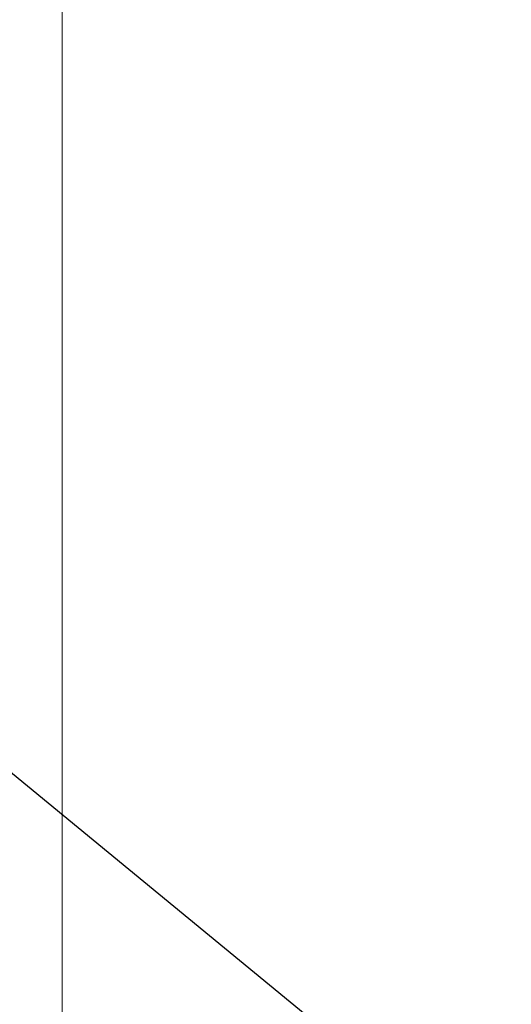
# Model space of a CAD drawing. Header units: metres. Extents: x -1.3 to 9.7, y -0.4 to 3.7.
# Tile 43 of 66: x 3.315 to 3.483, y 0.272 to 0.608. Entities that reach past the tile are written whole.
import ezdxf

# ---------------------------------------------------------------- set-up
doc = ezdxf.new("R2010")
doc.units = ezdxf.units.M
doc.header["$MEASUREMENT"] = 0
doc.linetypes.add('Wipeout_Contour', pattern=[1, 0, -1])
doc.layers.add('152 - Bemaßung_ Beschriftung.Ausbau', color=7, linetype='Continuous')
doc.layers.add('605 - Struktur.Wand Innen', color=7, linetype='Continuous')
doc.styles.add('ERSTELLTER_STIL_1', font='txt')
doc.dimstyles.new('ERSTELLTER_STIL__5', dxfattribs={"dimtxt": 0.04, "dimasz": 0.02128, "dimexe": 0.18, "dimexo": 0.0625, "dimgap": 0, "dimtad": 1, "dimtih": 1, "dimtoh": 1, "dimzin": 0, "dimdsep": 46, "dimtxsty": 'ERSTELLTER_STIL_1', "dimblk": 'ARROWHEAD_2', "dimblk1": 'ARROWHEAD_2', "dimblk2": 'ARROWHEAD_2', "dimcen": 0.09, "dimse1": 1, "dimse2": 1, "dimclrd": 7, "dimclre": 7, "dimclrt": 7, "dimazin": 0, "dimtfac": 1, "dimtdec": 4, "dimtmove": 0, "dimatfit": 3, "dimfxl": 1, "dimtolj": 1, "dimtzin": 0, "dimarcsym": 0})
doc.dimstyles.new('ERSTELLTER_STIL__6', dxfattribs={"dimtxt": 0.04, "dimasz": 0.02128, "dimexe": 0.18, "dimexo": 0.0625, "dimgap": 0, "dimtad": 1, "dimzin": 0, "dimdsep": 46, "dimtxsty": 'ERSTELLTER_STIL_1', "dimblk": 'ARROWHEAD_2', "dimblk1": 'ARROWHEAD_2', "dimblk2": 'ARROWHEAD_2', "dimcen": 0.09, "dimse1": 1, "dimse2": 1, "dimclrd": 7, "dimclre": 7, "dimclrt": 7, "dimazin": 0, "dimtfac": 1, "dimtdec": 4, "dimtmove": 0, "dimatfit": 3, "dimfxl": 1, "dimtolj": 1, "dimtzin": 0, "dimarcsym": 0})
doc.dimstyles.new('ERSTELLTER_STIL__8', dxfattribs={"dimtxt": 0.18, "dimasz": 0.01824, "dimexe": 0.18, "dimexo": 0.0625, "dimgap": 0, "dimtad": 0, "dimtih": 1, "dimtoh": 1, "dimdec": 4, "dimzin": 0, "dimdsep": 46, "dimcen": 0.09, "dimadec": 0, "dimazin": 0, "dimtfac": 1, "dimtdec": 4, "dimtmove": 0, "dimatfit": 3, "dimldrblk": 'ARROWHEAD_11', "dimfxl": 1, "dimtolj": 1, "dimtzin": 0, "dimarcsym": 0})

# ---------------------------------------------------------------- blocks, each defined once
blk = doc.blocks.new('*D25', base_point=(3.324130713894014, -3.161861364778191))
at = {"layer": '152 - Bemaßung_ Beschriftung.Ausbau', "color": 7, "linetype": 'Continuous', "lineweight": 5}
for p, q in [((3.339130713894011, 0.006212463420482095), (3.339130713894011, 0.04821246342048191)), ((3.494130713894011, 0.006212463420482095), (3.494130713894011, 0.04821246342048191)), ((3.347213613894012, 0.04121246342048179), (3.331047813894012, 0.01321246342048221)), ((3.502213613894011, 0.04121246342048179), (3.486047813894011, 0.01321246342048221)), ((3.325438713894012, 0.027212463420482), (3.339130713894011, 0.027212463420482)), ((3.339130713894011, 0.027212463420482), (3.494130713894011, 0.027212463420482)), ((3.494130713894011, 0.027212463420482), (3.570151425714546, 0.027212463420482))]:
    blk.add_line(p, q, dxfattribs=at)
at = {"layer": '152 - Bemaßung_ Beschriftung.Ausbau', "color": 7, "lineweight": 5, "insert": (3.376259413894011, 0.03455431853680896), "char_height": 0.04, "attachment_point": 7, "style": 'ERSTELLTER_STIL_1'}
blk.add_mtext('\\A1;{\\pql;\\fArial|b0|i0|c0|p38;15\\fArial|b0|i0|c0|p38;\\A1{\\H.66x;\\S5^  ;}}', dxfattribs=at)
at = {"color": 254, "linetype": 'Wipeout_Contour', "lineweight": 0, "ltscale": 13.81677732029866}
blk.add_wipeout([(3.368759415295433, 0.02771246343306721), (3.464502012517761, 0.02771246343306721), (3.464502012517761, 0.08271246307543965), (3.368759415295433, 0.08271246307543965)], dxfattribs=at).dxf.layer = '152 - Bemaßung_ Beschriftung.Ausbau'
blk = doc.blocks.new('ARROWHEAD_2')
at = {"color": 0, "linetype": 'Continuous', "lineweight": 0}
for p, q in [((-0.3781315, -0.655), (0.3781315, 0.655)), ((0, 0), (-1, 0))]:
    blk.add_line(p, q, dxfattribs=at)
blk = doc.blocks.new('*D28', base_point=(3.324130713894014, -3.161861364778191))
at = {"layer": '152 - Bemaßung_ Beschriftung.Ausbau', "color": 7, "linetype": 'Continuous', "lineweight": 5}
for p, q in [((3.193130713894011, 2.885055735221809), (3.165130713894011, 2.901221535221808)), ((3.200130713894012, 2.893138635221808), (3.158130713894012, 2.893138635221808)), ((3.179130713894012, 0.203138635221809), (3.179130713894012, 2.893138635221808)), ((3.165130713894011, 0.2112215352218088), (3.193130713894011, 0.1950557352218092)), ((3.200130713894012, 0.203138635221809), (3.158130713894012, 0.203138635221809)), ((3.179130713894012, 0.1894466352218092), (3.179130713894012, 0.203138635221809))]:
    blk.add_line(p, q, dxfattribs=at)
at = {"layer": '152 - Bemaßung_ Beschriftung.Ausbau', "color": 7, "lineweight": 5, "char_height": 0.04, "attachment_point": 7, "rotation": 90, "style": 'ERSTELLTER_STIL_1'}
for s, insert in [('\\A1;{\\pql;\\fArial|b0|i0|c0|p38;1}', (3.171130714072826, 2.854692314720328)), ('\\A1;{\\pql;\\fArial|b0|i0|c0|p38;2,69}', (3.171130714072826, 1.479749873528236))]:
    blk.add_mtext(s, dxfattribs=dict(at, insert=insert))
blk = doc.blocks.new('*D48', base_point=(3.324130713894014, -3.161861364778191))
at = {"layer": '152 - Bemaßung_ Beschriftung.Ausbau', "color": 7, "linetype": 'Continuous', "lineweight": 5}
for p, q in [((3.339130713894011, -0.06878753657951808), (3.339130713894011, -0.02678753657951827)), ((3.579130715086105, -0.06878753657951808), (3.579130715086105, -0.02678753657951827)), ((3.347213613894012, -0.03378753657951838), (3.331047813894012, -0.06178753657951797)), ((3.571047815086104, -0.06178753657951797), (3.587213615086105, -0.03378753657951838)), ((3.325438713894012, -0.04778753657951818), (3.339130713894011, -0.04778753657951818)), ((3.339130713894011, -0.04778753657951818), (3.579130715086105, -0.04778753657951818)), ((3.579130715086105, -0.04778753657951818), (3.592822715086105, -0.04778753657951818))]:
    blk.add_line(p, q, dxfattribs=at)
at = {"color": 254, "linetype": 'Wipeout_Contour', "lineweight": 0, "ltscale": 13.98424374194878}
blk.add_wipeout([(3.421276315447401, -0.04728753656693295), (3.4969851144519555, -0.04728753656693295), (3.4969851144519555, 0.007712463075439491), (3.421276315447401, 0.007712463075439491)], dxfattribs=at).dxf.layer = '152 - Bemaßung_ Beschriftung.Ausbau'
at = {"layer": '152 - Bemaßung_ Beschriftung.Ausbau', "color": 7, "lineweight": 5, "insert": (3.428776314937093, -0.03978753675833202), "char_height": 0.04, "attachment_point": 7, "style": 'ERSTELLTER_STIL_1'}
blk.add_mtext('\\A1;{\\pql;\\fArial|b0|i0|c0|p38;24}', dxfattribs=at)
blk = doc.blocks.new('ARROWHEAD_11')
at = {"color": 0, "linetype": 'Continuous', "lineweight": 0}
blk.add_line((0, 0), (-1, 0), dxfattribs=at)
at = {"color": 0, "linetype": 'Continuous', "lineweight": 0, "const_width": 0.25, "flags": 128}
blk.add_lwpolyline([(-0.125, 0, 1), (0.125, 0, 1)], format="xyb", close=True, dxfattribs=at)

msp = doc.modelspace()

# ---------------------------------------------------------------- linework, layer by layer
at = {"layer": '605 - Struktur.Wand Innen', "color": 7, "linetype": 'Continuous', "lineweight": 13}
msp.add_line((3.329130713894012, 0.203138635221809), (3.329130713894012, 3.213138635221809), dxfattribs=at)

# ---------------------------------------------------------------- next in the draw order: dimensions: what is measured, and where the dimension line sits
at = {"layer": '152 - Bemaßung_ Beschriftung.Ausbau', "color": 7, "linetype": 'Continuous', "lineweight": 5}
dim = msp.add_linear_dim(base=(3.494130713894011, 0.027212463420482), p1=(3.339130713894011, 2.903138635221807), p2=(3.494130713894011, 2.903138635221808), dimstyle='ERSTELLTER_STIL__5', dxfattribs=at)
dim.commit()
dim.dimension.update_dxf_attribs({"geometry": '*D25', "text_midpoint": (3.460777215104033, 0.05521246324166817), "dimtype": 160})

# ---------------------------------------------------------------- next in the draw order: dimensions: what is measured, and where the dimension line sits
dim = msp.add_linear_dim(base=(3.179130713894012, 2.893138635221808), p1=(3.329130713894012, 0.203138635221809), p2=(3.329130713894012, 2.893138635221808), angle=90, dimstyle='ERSTELLTER_STIL__6', dxfattribs=at)
dim.commit()
dim.dimension.update_dxf_attribs({"geometry": '*D28', "text_midpoint": (3.151130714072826, 1.531702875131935), "dimtype": 160, "text_rotation": 90})

# ---------------------------------------------------------------- next in the draw order: dimensions: what is measured, and where the dimension line sits
dim = msp.add_linear_dim(base=(3.579130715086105, -0.04778753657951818), p1=(3.339130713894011, 2.903138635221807), p2=(3.579130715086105, 0.203138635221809), dimstyle='ERSTELLTER_STIL__5', dxfattribs=at)
dim.commit()
dim.dimension.update_dxf_attribs({"geometry": '*D48', "text_midpoint": (3.459270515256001, -0.019787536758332), "dimtype": 160})

# ---------------------------------------------------------------- next in the draw order: leaders
at = {"layer": '152 - Bemaßung_ Beschriftung.Ausbau', "color": 7, "linetype": 'Continuous', "lineweight": 9, "annotation_type": 0, "has_hookline": 1, "hookline_direction": 1, "text_width": 0.659304}
msp.add_leader([(3.549130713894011, 0.1556184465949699), (3.008839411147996, 0.5997811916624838), (2.851867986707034, 0.5997811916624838)], dimstyle='ERSTELLTER_STIL__8', dxfattribs=at)

doc.saveas('drawing.dxf')
